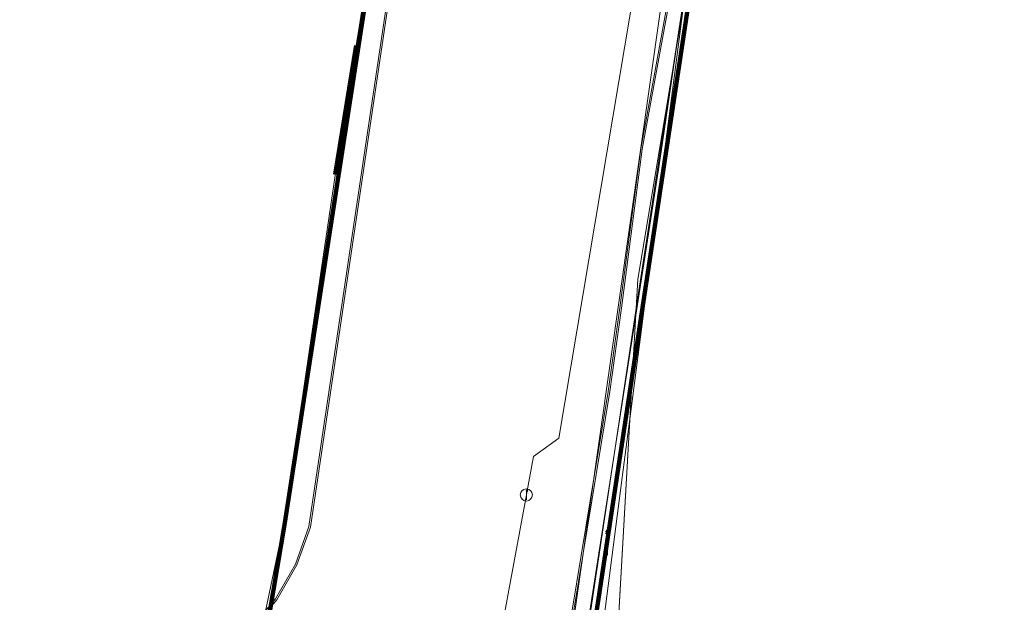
# Model space of a CAD drawing. Extents: x 152558 to 154479, y 462974 to 463683.
# Tile 149 of 256: x 153326 to 153359, y 463315 to 463335. Entities that reach past the tile are written whole.
import ezdxf
from ezdxf.lldxf.tags import DXFTag

# ---------------------------------------------------------------- set-up
doc = ezdxf.new("R2010")
doc.units = 0
doc.header["$LTSCALE"] = 0.2
doc.layers.get('0').update_dxf_attribs({"linetype": 'CONTINUOUS'})
for name, color, linetype, lineweight in [('B-RO-KL-DATA_HULPSTUK_KPN BV-S', 90, 'CONTINUOUS', 25), ('B-RO-KL-DATA_KABELBED_KPN BV-G', 90, 'CONTINUOUS', 100), ('B-RO-KL-DATA_REGGEFIBER OPERATOR BV-G', 90, 'KL-DATA-N', 18), ('B-RO-KL-DATA_STEDIN NETBEHEER BV-G', 90, 'KL-DATA-N', 18), ('B-RO-KL-ET_LS_400 V_STEDIN NETBEHEER BV-G', 190, 'KL-LS-N', 18), ('B-RO-KL-ET_LS_GEMEENTE AMERSFOORT-S', 190, 'CONTINUOUS', 25), ('B-RO-KL-ET_MS_10 KV_STEDIN NETBEHEER BV-G', 130, 'KL-MS-N', 18), ('B-RO-KL-GAS_LD_MANTELBUIS_ASBESTCEMENT_124_STEDIN NETBEHEER BV-G', 50, 'CONTINUOUS', 100), ('B-RO-KL-GAS_LD_PVC_63_0.1 BAR_STEDIN NETBEHEER BV-G', 50, 'KL-GAS-LD-N', 18), ('B-RO-KL-GAS_LD_STAAL_159_0.1 BAR_STEDIN NETBEHEER BV-G', 50, 'KL-GAS-LD-N', 18), ('B-RO-KL-WATER_100_VITENS-G', 170, 'KL-WATER-N', 18), ('B-RO-KL-WATER_HULPSTUK_VITENS-S', 170, 'CONTINUOUS', 25), ('B-RO-OG-INFO_REGGEFIBER OPERATOR BV-G', 7, 'CONTINUOUS', 18), ('B-RO-OG-INFO_VITENS-S', 7, 'CONTINUOUS', 25)]:
    doc.layers.add(name, color=color, linetype=linetype, lineweight=lineweight)
doc.styles.add('NLCS-ISO', font='NLCS-ISO.ttf')
tags = doc.linetypes.add('KL-DATA-N', pattern='A,4,-1,[101,NLCS.SHX,S=0.5,R=0,X=0,Y=0],-1,4,-1,["D",Standard,S=1,R=0,X=-0.25,Y=-0.5],-1.5', length=12.5).pattern_tags.tags
tags[18] = DXFTag(74, 10)
tags = doc.linetypes.add('KL-GAS-LD-N', pattern='A,4,-1,[69,NLCS.SHX,S=0.5,R=0,X=0,Y=0],-1,4,-1,["L",Standard,S=1,R=0,X=0.25,Y=-0.5],-2', length=13).pattern_tags.tags
tags[18] = DXFTag(74, 10)
tags = doc.linetypes.add('KL-LS-N', pattern='A,4,-1,[103,NLCS.SHX,S=0.75,R=0,X=0,Y=0],-1,4,-1,["L",Standard,S=1,R=0,X=0,Y=-0.5],-2', length=13).pattern_tags.tags
tags[18] = DXFTag(74, 10)
tags = doc.linetypes.add('KL-MS-N', pattern='A,4,-1,[103,NLCS.SHX,S=0.75,R=0,X=0,Y=0],-1,4,-1,["M",Standard,S=1,R=0,X=0,Y=-0.5],-2', length=13).pattern_tags.tags
tags[18] = DXFTag(74, 10)
doc.linetypes.add('KL-WATER-N', pattern='A,7,-0.5,[168,NLCS.SHX,S=0.75,R=0,X=0.75,Y=0],-2', length=9.5)

# ---------------------------------------------------------------- blocks, each defined once
blk = doc.blocks.new('SKL-WTB_HULP_AFSLUITER-SO')
at = {"color": 0, "linetype": 'ByBlock', "lineweight": 18}
blk.add_lwpolyline([(0, 0.8), (0, -0.8)], dxfattribs=at)
blk.add_circle((0, 0), 1, dxfattribs=at)
at = {"color": 0, "linetype": 'ByBlock', "lineweight": 18, "style": 'NLCS-ISO', "flags": 1}
for tag, p in [('TYPE', (1.5, 0)), ('LABEL', (1.5, -1.5)), ('OMSCHRIJVING', (1.5, -3))]:
    blk.add_attdef(tag, p, '', height=1, dxfattribs=at)
blk = doc.blocks.new('SKL-WTB_HULP_OVERIG-SO')
at = {"color": 0, "linetype": 'ByBlock', "lineweight": 18}
for points in [[(-0.14, 0.14), (0.14, -0.14)], [(0.14, 0.14), (-0.14, -0.14)]]:
    blk.add_lwpolyline(points, dxfattribs=at)
at = {"color": 0, "linetype": 'ByBlock', "lineweight": 18, "style": 'NLCS-ISO', "flags": 1}
for tag, p in [('TYPE', (1.5, 0)), ('LABEL', (1.5, -1.5)), ('OMSCHRIJVING', (1.5, -3))]:
    blk.add_attdef(tag, p, '', height=1, dxfattribs=at)
blk = doc.blocks.new('SKL-ET_LS_MAST-SO')
for p, q in [((-0.05, 2.07), (0.05, 2.07)), ((-0.05, -2), (0.05, -2))]:
    blk.add_line(p, q)
for points in [[(-0.18, 1.76), (-0.22, 1.76), (-0.22, 1.84), (-0.18, 1.84), (-0.18, 1.79)], [(-0.18, 1.79), (-0.05, 1.79)], [(-0.18, 1.76), (-0.05, 1.76)], [(-0.05, -2), (-0.05, 2.07)], [(0.05, -2), (0.05, 2.07)], [(0.18, 1.92), (0.05, 1.92)], [(0.18, 1.89), (0.05, 1.89)], [(0.18, 1.66), (0.05, 1.66)], [(0.18, 1.63), (0.05, 1.63)], [(0.18, 1.89), (0.22, 1.89), (0.22, 1.97), (0.18, 1.97), (0.18, 1.92)], [(0.18, 1.63), (0.22, 1.63), (0.22, 1.71), (0.18, 1.71), (0.18, 1.66)], [(-0.18, 1.49), (-0.22, 1.49), (-0.22, 1.57), (-0.18, 1.57), (-0.18, 1.52)], [(-0.18, 1.52), (-0.05, 1.52)], [(-0.18, 1.49), (-0.05, 1.49)], [(0.18, 1.39), (0.05, 1.39)], [(0.18, 1.36), (0.05, 1.36)], [(0.18, 1.36), (0.22, 1.36), (0.22, 1.44), (0.18, 1.44), (0.18, 1.39)]]:
    blk.add_lwpolyline(points)
blk = doc.blocks.new('SOG-INFO_OVERIG-SO')
at = {"color": 0, "linetype": 'ByBlock', "lineweight": 18}
for points in [[(-0.14, 0.14), (0.14, -0.14)], [(0.14, 0.14), (-0.14, -0.14)]]:
    blk.add_lwpolyline(points, dxfattribs=at)
at = {"color": 0, "linetype": 'ByBlock', "lineweight": 18, "style": 'NLCS-ISO', "flags": 1}
for tag, p in [('TYPE', (1.5, 0)), ('LABEL', (1.5, -1.5)), ('OMSCHRIJVING', (1.5, -3))]:
    blk.add_attdef(tag, p, '', height=1, dxfattribs=at)

msp = doc.modelspace()

# ---------------------------------------------------------------- linework, layer by layer
at = {"layer": 'B-RO-KL-DATA_KABELBED_KPN BV-G', "flags": 128}
for points in [[(153345.828, 463388.641), (153345.177, 463384.434), (153345.101, 463383.941), (153345.025, 463383.451), (153344.956, 463383.001), (153343.701, 463374.885), (153343.655, 463374.587), (153342.585, 463367.668), (153342.416, 463366.577), (153342.126, 463364.704), (153342.035, 463364.111), (153341.452, 463360.343), (153340.251, 463352.577), (153339.563, 463348.129), (153334.903, 463317.994), (153334.402, 463315.016), (153331.747, 463313.651)], [(153345.212, 463315.499), (153348.451, 463336.953), (153351.007, 463352.343), (153351.091, 463352.846), (153351.172, 463353.336), (153351.386, 463354.621), (153352.596, 463361.909), (153353.439, 463366.981), (153353.519, 463367.463), (153354.078, 463370.828), (153354.142, 463371.212), (153356.181, 463383.487), (153356.27, 463384.025), (153356.502, 463385.422), (153356.748, 463386.902)], [(153345.212, 463315.499), (153345.103, 463314.777), (153345.061, 463314.389), (153345.051, 463314), (153345.073, 463313.61), (153345.128, 463313.224), (153345.214, 463312.844), (153345.332, 463312.472), (153345.48, 463312.112), (153345.657, 463311.764), (153345.863, 463311.433), (153346.095, 463311.12)]]:
    msp.add_lwpolyline(points, dxfattribs=at)
at = {"layer": 'B-RO-KL-DATA_REGGEFIBER OPERATOR BV-G', "flags": 128}
msp.add_lwpolyline([(153349.166, 463290.1), (153344.411, 463290.907), (153344.347, 463290.988), (153345.258, 463296.342), (153345.182, 463298.281), (153345.007, 463299.632), (153346.502, 463325.995), (153348.364, 463337.176)], dxfattribs=at)
at = {"layer": 'B-RO-KL-DATA_STEDIN NETBEHEER BV-G', "flags": 128}
msp.add_lwpolyline([(153344.521, 463312.217), (153346.565, 463325.769), (153355.665, 463384.987), (153355.79, 463385.711), (153355.97, 463386.423), (153356.203, 463387.119), (153356.489, 463387.795), (153356.827, 463388.448)], dxfattribs=at)
at = {"layer": 'B-RO-KL-ET_LS_400 V_STEDIN NETBEHEER BV-G', "flags": 128}
msp.add_lwpolyline([(153372.154, 463421.11), (153372.648, 463420.141), (153371.843, 463414.773), (153369.937, 463402.059), (153369.592, 463399.716), (153369.359, 463397.813), (153368.88, 463393.904), (153368.757, 463393.441), (153368.553, 463393.007), (153368.274, 463392.617), (153367.93, 463392.284), (153367.531, 463392.018), (153367.232, 463391.89), (153367.09, 463391.829), (153366.623, 463391.722), (153366.143, 463391.699), (153363.13, 463391.767), (153360.891, 463391.817), (153359.251, 463390.992), (153357.815, 463389.849), (153356.642, 463388.436), (153355.782, 463386.815), (153355.741, 463386.673), (153355.599, 463386.185), (153355.425, 463385.583), (153355.27, 463385.05), (153355.202, 463384.591), (153354.972, 463383.046), (153354.618, 463380.673), (153354.389, 463379.133), (153354.154, 463377.556), (153354.081, 463377.062), (153354.014, 463376.615), (153353.784, 463375.075), (153353.409, 463372.556), (153353.402, 463372.509), (153353.056, 463370.183), (153353.007, 463369.851), (153352.513, 463366.54), (153352.305, 463365.147), (153352.136, 463364.015), (153352.048, 463363.422), (153351.974, 463362.927), (153351.908, 463362.481), (153351.901, 463362.433), (153351.555, 463360.109), (153351.157, 463357.442), (153350.95, 463356.051), (153350.79, 463354.979), (153350.428, 463352.551), (153350.199, 463351.013), (153350.127, 463350.527), (153349.824, 463348.493), (153349.812, 463348.415), (153349.595, 463346.954), (153349.29, 463344.884), (153349.033, 463342.905), (153348.958, 463342.329), (153348.777, 463340.936), (153348.763, 463340.824), (153348.378, 463337.86), (153346.262, 463321.574), (153345.991, 463319.484), (153345.099, 463312.616)], dxfattribs=at)
at = {"layer": 'B-RO-KL-ET_MS_10 KV_STEDIN NETBEHEER BV-G', "flags": 128}
for points in [[(153635.874, 463260.785), (153634.069, 463260.963), (153631.39, 463259.115), (153557.914, 463271.958), (153537.219, 463275.654), (153532.667, 463276.38), (153496.671, 463283.138), (153482.656, 463285.588), (153474.037, 463287.357), (153444.891, 463292.58), (153416.554, 463298.008), (153402.355, 463300.679), (153389.267, 463303.64), (153383.678, 463304.567), (153375.238, 463306.258), (153349.211, 463310.785), (153332.803, 463312.848), (153332.66, 463312.893), (153332.544, 463312.987), (153332.47, 463313.117), (153332.449, 463313.265), (153332.484, 463313.41), (153332.52, 463313.474), (153332.766, 463313.612), (153333.786, 463314.455), (153334.639, 463315.466), (153335.299, 463316.613), (153335.741, 463317.853), (153338.985, 463339.678), (153343.107, 463365.714), (153347.476, 463393.052), (153348.86, 463403.066), (153353.013, 463429.971), (153362.849, 463428.502), (153366.92, 463427.944), (153366.592, 463425.748), (153365.306, 463425.94)], [(153265.123, 463322.148), (153341.138, 463308.709), (153341.708, 463308.866), (153342.237, 463309.124), (153342.711, 463309.475), (153343.111, 463309.907), (153343.426, 463310.406), (153343.643, 463310.953), (153343.756, 463311.532), (153345.532, 463322.311), (153345.913, 463325.054), (153346.602, 463330.28), (153348.182, 463338.932), (153349.87, 463349.969), (153350.404, 463352.79), (153352.066, 463363.851), (153354.289, 463377.652), (153354.781, 463380.424), (153355.447, 463385.021), (153360.581, 463417.666), (153360.589, 463417.728), (153360.571, 463417.849), (153360.511, 463417.956), (153360.417, 463418.035), (153360.361, 463418.06), (153360.077, 463418.101), (153359.978, 463418.162), (153359.906, 463418.254), (153359.883, 463418.308), (153359.868, 463418.424), (153360.808, 463426.936), (153362.576, 463426.672)], [(153362.569, 463426.623), (153360.852, 463426.879), (153359.918, 463418.422), (153359.95, 463418.278), (153360.051, 463418.171), (153360.093, 463418.149), (153360.375, 463418.108), (153360.442, 463418.079), (153360.549, 463417.988), (153360.619, 463417.865), (153360.635, 463417.797), (153360.631, 463417.659), (153355.496, 463385.014), (153354.83, 463380.416), (153354.338, 463377.644), (153352.115, 463363.843), (153350.453, 463352.782), (153349.919, 463349.961), (153348.231, 463338.924), (153346.651, 463330.272), (153345.963, 463325.047), (153345.581, 463322.303), (153343.806, 463311.525), (153343.795, 463310.728), (153343.943, 463309.945), (153344.244, 463309.208), (153344.686, 463308.545), (153345.25, 463307.982), (153348.615, 463307.387), (153408.246, 463295.83), (153513.568, 463276.94), (153632.959, 463256.43), (153633.748, 463260.681), (153634.082, 463260.911), (153635.422, 463260.78)], [(153342.589, 463362.76), (153338.936, 463339.686), (153335.694, 463317.871), (153335.253, 463316.634), (153334.598, 463315.495), (153333.751, 463314.491), (153332.738, 463313.653), (153331.592, 463313.009), (153330.349, 463312.579), (153312.142, 463316.466), (153294.468, 463319.781), (153245.983, 463328.734), (153240.683, 463329.877), (153208.763, 463335.505), (153205.957, 463335.977), (153192.071, 463338.394), (153174.67, 463341.923), (153161.755, 463343.725), (153137.202, 463348.157), (153115.887, 463351.975), (153101.455, 463354.964), (153085.47, 463357.981), (153068.76, 463360.724), (153029.949, 463367.837), (153006.109, 463372.131), (152993.871, 463374.15), (152985.912, 463375.839), (152980.181, 463376.581), (152975.436, 463378.387), (152972.427, 463378.847), (152972.257, 463378.884), (152972.097, 463378.952), (152971.953, 463379.049), (152971.83, 463379.172), (152971.732, 463379.316), (152971.664, 463379.476), (152971.626, 463379.645), (152971.621, 463379.818), (152972.622, 463389.198)]]:
    msp.add_lwpolyline(points, dxfattribs=at)
at = {"layer": 'B-RO-KL-GAS_LD_MANTELBUIS_ASBESTCEMENT_124_STEDIN NETBEHEER BV-G', "flags": 128}
msp.add_lwpolyline([(153336.562, 463329.437), (153337.245, 463333.682)], dxfattribs=at)
at = {"layer": 'B-RO-KL-GAS_LD_PVC_63_0.1 BAR_STEDIN NETBEHEER BV-G', "flags": 128}
for points in [[(153333.874, 463313.212), (153334.878, 463318.007), (153335.389, 463321.47), (153335.464, 463321.977), (153336.655, 463330.071), (153337.353, 463334.343), (153338.561, 463342.13), (153338.676, 463342.872), (153338.983, 463344.85), (153339.05, 463345.26), (153339.825, 463349.936), (153340.04, 463351.291), (153340.259, 463352.673), (153340.466, 463353.975), (153340.704, 463355.473), (153341.369, 463359.681), (153342.027, 463363.906), (153342.211, 463365.089), (153342.519, 463367.066), (153342.747, 463368.534), (153343.028, 463370.336), (153343.448, 463373.248), (153343.969, 463376.819), (153344.082, 463377.524), (153344.305, 463378.92), (153344.619, 463380.892), (153344.762, 463381.785), (153345.392, 463385.728), (153345.603, 463387.06), (153345.885, 463389.041), (153346.102, 463390.559), (153346.521, 463393.495), (153346.65, 463394.402), (153347.718, 463401.446), (153349.059, 463409.462), (153349.433, 463411.696), (153349.649, 463413.09), (153349.703, 463413.435), (153349.711, 463413.486), (153350.507, 463418.621), (153351.188, 463423.016), (153351.311, 463423.806), (153351.343, 463424.015), (153352.032, 463428.462), (153352.555, 463431.762), (153352.845, 463433.537), (153353.073, 463434.93), (153353.981, 463440.482), (153354.12, 463441.333), (153354.346, 463442.714), (153354.519, 463443.773), (153354.772, 463445.704), (153355.44, 463450.802), (153355.58, 463451.868), (153355.567, 463453.244), (153355.643, 463453.823), (153356.436, 463459.895), (153356.785, 463461.872), (153355.865, 463462.029)], [(153344.378, 463311.203), (153344.569, 463312.767), (153347.202, 463329.745), (153348.416, 463337.962), (153348.918, 463341.362), (153349.071, 463342.349), (153349.227, 463343.29), (153349.916, 463347.453), (153349.937, 463347.583), (153350.084, 463348.467), (153350.402, 463350.389), (153350.98, 463353.883), (153351.172, 463355.044), (153352.013, 463360.126), (153352.184, 463361.172), (153352.707, 463364.429), (153352.811, 463365.076), (153353.632, 463370.185), (153353.761, 463370.984), (153354.325, 463374.493), (153354.489, 463375.509), (153354.853, 463377.78), (153354.979, 463378.565), (153355.742, 463383.313), (153356.003, 463384.938), (153356.193, 463386.122), (153356.406, 463387.446), (153356.731, 463389.233), (153360.476, 463391.524), (153368.176, 463390.494), (153368.379, 463391.799), (153368.584, 463393.084), (153368.649, 463393.493), (153369.357, 463397.925), (153369.658, 463399.806), (153369.752, 463400.397), (153370.085, 463402.476), (153370.727, 463406.494), (153371.493, 463411.139), (153372.117, 463415.183), (153374.089, 463427.388)]]:
    msp.add_lwpolyline(points, dxfattribs=at)
at = {"layer": 'B-RO-KL-GAS_LD_STAAL_159_0.1 BAR_STEDIN NETBEHEER BV-G', "flags": 128}
msp.add_lwpolyline([(153339.407, 463297.017), (153342.29, 463299.962), (153347.563, 463337.102), (153357.087, 463406.393), (153360.252, 463424.646), (153364.432, 463454.162), (153370.984, 463496.208), (153372.144, 463503.105), (153379.46, 463545.968), (153385.687, 463573.01)], dxfattribs=at)
at = {"layer": 'B-RO-KL-WATER_100_VITENS-G', "flags": 128}
for points in [[(153347.235, 463340.576), (153346.864, 463338.367), (153343.907, 463320.769), (153343.077, 463320.177), (153342.867, 463319.049), (153342.841, 463318.908)], [(153342.841, 463318.908), (153339.944, 463303.247), (153339.869, 463302.841)]]:
    msp.add_lwpolyline(points, dxfattribs=at)
at = {"layer": 'B-RO-OG-INFO_REGGEFIBER OPERATOR BV-G', "flags": 128}
msp.add_lwpolyline([(153345, 463299.6), (153346.5, 463326)], dxfattribs=at)

# ---------------------------------------------------------------- block references
at = {"layer": 'B-RO-KL-DATA_HULPSTUK_KPN BV-S', "xscale": 0.2, "yscale": 0.2, "zscale": 0.2}
msp.add_blockref('SKL-WTB_HULP_OVERIG-SO', (153345.212, 463315.499), dxfattribs=at)
msp.add_blockref('SKL-WTB_HULP_OVERIG-SO', (153345.212, 463315.499), dxfattribs=at)
at = {"layer": 'B-RO-KL-ET_LS_GEMEENTE AMERSFOORT-S', "xscale": 0.2, "yscale": 0.2, "zscale": 0.2}
msp.add_blockref('SKL-ET_LS_MAST-SO', (153345.499, 463317.341), dxfattribs=at)
at = {"layer": 'B-RO-KL-WATER_HULPSTUK_VITENS-S', "xscale": 0.2, "yscale": 0.2, "zscale": 0.2}
for name, p in [('SKL-WTB_HULP_AFSLUITER-SO', (153342.841, 463318.908)), ('SKL-WTB_HULP_OVERIG-SO', (153342.867, 463319.049))]:
    msp.add_blockref(name, p, dxfattribs=at)
at = {"layer": 'B-RO-OG-INFO_VITENS-S', "xscale": 0.2, "yscale": 0.2, "zscale": 0.2}
msp.add_blockref('SOG-INFO_OVERIG-SO', (153342.867, 463319.049), dxfattribs=at)

doc.saveas('drawing.dxf')
